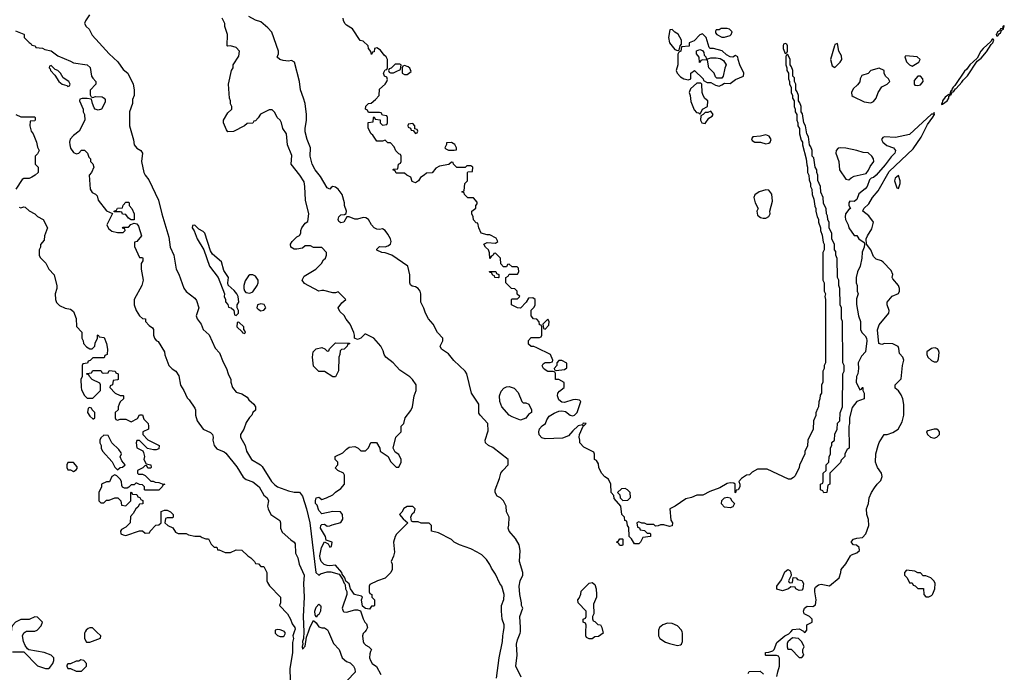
# Model space of a CAD drawing. Header units: inches. Extents: x 2789275 to 2951659, y 860290 to 1033804.
# Tile 252 of 256: x 2893381 to 2900518, y 959705 to 964439. Entities that reach past the tile are written whole.
import ezdxf

# ---------------------------------------------------------------- set-up
doc = ezdxf.new("R2010")
doc.units = ezdxf.units.IN
doc.header["$MEASUREMENT"] = 0
for name, color, linetype in [('C8995', 7, 'Continuous'), ('C8996', 7, 'Continuous'), ('C9906', 7, 'Continuous')]:
    doc.layers.add(name, color=color, linetype=linetype)

msp = doc.modelspace()

# ---------------------------------------------------------------- linework, layer by layer
at = {"layer": 'C8995', "color": 2}
for points, elevation in [([(2893330, 959854), (2893410, 959854), (2893510, 959752), (2893567.3, 959732.7), (2893590, 959732), (2893600.4, 959739.6), (2893622, 959770), (2893628.7, 959790), (2893628.7, 959810), (2893608, 959830), (2893558, 959850), (2893448, 959868), (2893436.4, 959876.4), (2893420.4, 959900.4), (2893408.9, 959928.9), (2893402, 959970), (2893410, 959992), (2893422.6, 960000)], 2), ([(2893856.7, 960000), (2893851.3, 959990), (2893851.6, 959951.6), (2893864.7, 959924.7), (2893890, 959924.7), (2893967.3, 959952.7), (2893968, 959970), (2893937.4, 960000)], 2), ([(2895233, 960000), (2895232, 959990), (2895250, 959972), (2895270, 959964.7), (2895290, 959964.7), (2895298, 959970), (2895308, 959990), (2895300.7, 960000)], 2), ([(2895371.7, 960000), (2895362, 959970), (2895364.7, 959950), (2895358, 959922), (2895358, 959850), (2895338.8, 959730), (2895340.5, 959650)], 2), ([(2895441, 960000), (2895441.1, 959998.9), (2895438, 959950), (2895432, 959930), (2895434, 959906), (2895430, 959906), (2895428.4, 959890), (2895430, 959874), (2895450, 959894), (2895460.2, 959959.8), (2895473.9, 960000)], 6), ([(2895618.3, 960000), (2895654.8, 959914.8), (2895696, 959870), (2895718, 959810), (2895750, 959784.7), (2895775.3, 959775.3), (2895801, 959750), (2895810.8, 959730), (2895813.2, 959706.8), (2895754.4, 959645.6)], 6), ([(2895882.8, 960000), (2895870, 959986), (2895866, 959970), (2895871, 959930), (2895876, 959916), (2895890, 959902), (2895912, 959890), (2895931.3, 959870), (2895922.8, 959857.2), (2895919.8, 959840.2), (2895917.3, 959810), (2895922.8, 959790), (2895936, 959770), (2895967.1, 959747.1), (2895998, 959690)], 10), ([(2896836.5, 959663.5), (2896856, 959810), (2896880.9, 959930), (2896882.7, 959970), (2896887.9, 960000)], 10), ([(2897016, 959670), (2896978, 959750), (2896986.6, 959830), (2896982.7, 959910), (2896990, 959942), (2897009.4, 959990), (2897010.1, 960000)], 6), ([(2897608.5, 960000), (2897611, 959990), (2897575.3, 959964.7), (2897550, 959962), (2897530, 959948), (2897510, 959948), (2897490, 959958), (2897484, 959970), (2897485.3, 960000)], 2), ([(2898011, 960000), (2898011.1, 959971.1), (2898022, 959950), (2898063, 959923), (2898090, 959913.4), (2898150, 959900.5), (2898170, 959904), (2898179, 959910), (2898186, 959930), (2898186, 959990), (2898182.7, 960000)], 6), ([(2898870, 959674), (2898875.3, 959710), (2898888.7, 959750), (2898888, 959808), (2898882, 959822), (2898867.3, 959827.3), (2898790, 959828), (2898786, 959830), (2898788, 959850), (2898810, 959851.3), (2898839, 959861), (2898849, 959871), (2898870, 959922), (2898926, 959970), (2898955.3, 959984.7), (2898970, 960000)], 2), ([(2899066, 960000), (2899070, 959994), (2899076, 960000)], 2), ([(2898662, 959698), (2898668.4, 959711.6), (2898747.3, 959712.7), (2898772.7, 959692.7)], 2)]:
    msp.add_lwpolyline(points, dxfattribs=dict(at, elevation=elevation))
at = {"layer": 'C8995', "color": 2, "elevation": 2}
for points in [[(2898983.6, 959956.4), (2898950, 959926), (2898944.7, 959915.3), (2898944.7, 959890), (2898950, 959874), (2898972.7, 959872.7), (2899030, 959814), (2899050, 959814), (2899066, 959830), (2899058, 959850), (2899058, 959870), (2899068, 959890), (2899050, 959926), (2899026, 959950)], [(2893824.7, 959795.3), (2893810, 959786), (2893790, 959786), (2893750, 959766), (2893730, 959766), (2893723.6, 959756.4), (2893722, 959750), (2893730, 959734), (2893750, 959734), (2893790, 959714), (2893830, 959714), (2893866, 959750), (2893866, 959770), (2893846, 959790)]]:
    msp.add_lwpolyline(points, close=True, dxfattribs=at)
at = {"layer": 'C8996', "color": 2}
for points, elevation in [([(2893886.4, 964473.6), (2893858, 964430), (2893851.3, 964410), (2893862, 964390), (2893884.7, 964370), (2893907.5, 964327.5), (2893956, 964270), (2894030, 964191), (2894093.2, 964133.2), (2894130, 964078), (2894164.7, 964050), (2894204.7, 963970), (2894211.3, 963930), (2894211.3, 963890), (2894199.6, 963860.4), (2894198, 963830), (2894176, 963770), (2894176, 963670), (2894206.8, 963566.8), (2894210.8, 963530), (2894230, 963506), (2894258, 963490), (2894270.5, 963470.5), (2894262.8, 963410), (2894281, 963330), (2894291, 963310), (2894317.1, 963277.1), (2894386.8, 963130), (2894410.8, 963030), (2894461.4, 962861.4), (2894470.8, 962790), (2894498.8, 962730), (2894514.8, 962630), (2894533.7, 962593.7), (2894570.7, 962490.7), (2894586.8, 962466.8), (2894650, 962418), (2894661.4, 962401.4), (2894680.7, 962350), (2894661, 962290), (2894666.8, 962270), (2894696, 962230), (2894710, 962192), (2894753.7, 962153.7), (2894796.9, 962056.9), (2894830, 962022), (2894855.3, 961955.3), (2894881, 961910), (2894891.3, 961870), (2894911, 961830), (2894911, 961810), (2894924.7, 961770), (2894950, 961738), (2894990, 961724.7), (2895030, 961702), (2895042.8, 961682.8), (2895078, 961650), (2895091, 961630), (2895090, 961606), (2895071.1, 961588.9), (2895064.7, 961570), (2895047.5, 961552.5), (2895023.8, 961516.2), (2895006.8, 961470), (2894981, 961430), (2894981, 961410), (2895016, 961350), (2895026, 961310), (2895061, 961250), (2895126, 961210), (2895137.5, 961197.5), (2895206, 961090), (2895230, 961065.5), (2895250, 961050.6), (2895330, 961021), (2895370, 961011.3), (2895410, 961011.3), (2895430, 960982), (2895460.3, 960890), (2895483.1, 960790), (2895528.3, 960428.3), (2895550, 960411), (2895561.2, 960418.8), (2895610, 960434.8), (2895635.3, 960435.3), (2895696.9, 960416.9), (2895722, 960382), (2895730, 960354), (2895734, 960354), (2895739.6, 960339.6), (2895742, 960310), (2895752, 960292), (2895752, 960270), (2895718, 960170), (2895724.7, 960150), (2895730, 960144.7), (2895750, 960141), (2895810, 960158), (2895830, 960158), (2895851.6, 960151.6), (2895870, 960094), (2895882, 960070), (2895896, 960056), (2895902, 960030), (2895892, 960010), (2895882.8, 960000)], 10), ([(2896887.9, 960000), (2896893.2, 960030), (2896893.2, 960050), (2896879, 960090), (2896873.2, 960150), (2896874, 960190), (2896890, 960234), (2896892.7, 960270), (2896876, 960330), (2896861.2, 960350), (2896830, 960418), (2896800.9, 960460.9), (2896790, 960488), (2896764.7, 960524.7), (2896730, 960558), (2896698, 960578), (2896650, 960602), (2896569.3, 960629.3), (2896529.1, 960649.1), (2896510, 960668), (2896416.4, 960716.4), (2896366, 960730), (2896366, 960770), (2896350, 960786), (2896290, 960786), (2896270, 960798), (2896230, 960798), (2896222, 960802), (2896215.3, 960830), (2896226, 960854), (2896242, 960870), (2896248, 960890), (2896230, 960908), (2896210, 960908.7), (2896190, 960908), (2896165.4, 960894.6), (2896150, 960866), (2896134, 960850), (2896159.6, 960819.6), (2896194, 960790), (2896111.6, 960708.4), (2896102, 960690), (2896091.3, 960650), (2896096.9, 960576.9), (2896091.1, 960548.9), (2896074, 960510), (2896082, 960490), (2896082, 960450), (2896072, 960430), (2896030, 960388.7), (2895974, 960370), (2895918, 960342), (2895914, 960330), (2895914, 960290), (2895918, 960278), (2895934, 960270), (2895934, 960250), (2895954, 960230), (2895954, 960190), (2895950, 960186), (2895930, 960186), (2895916.9, 960163.1), (2895888.4, 960168.4), (2895864.7, 960184.7), (2895858, 960230), (2895866, 960250), (2895858, 960258), (2895808.7, 960270), (2895778, 960310), (2895770, 960346), (2895746, 960366), (2895738, 960390), (2895718, 960418), (2895715.3, 960430), (2895670, 960482), (2895630, 960477.2), (2895610, 960479.3), (2895587.7, 960487.7), (2895566, 960510), (2895558.4, 960530), (2895557.6, 960550), (2895569.7, 960610.3), (2895590, 960651.3), (2895618, 960638), (2895630, 960614), (2895642, 960618), (2895646, 960650), (2895603.1, 960663.1), (2895597.2, 960690), (2895562, 960750), (2895564.5, 960770), (2895570, 960777.3), (2895590, 960778.8), (2895610, 960766), (2895630, 960766.8), (2895645.1, 960774.9), (2895709, 960791), (2895723.1, 960816.9), (2895722, 960850), (2895706, 960870), (2895650, 960872.7), (2895570, 960856), (2895550, 960879), (2895536.6, 960916.6), (2895525.6, 960930), (2895524.5, 960950), (2895530, 960970.8), (2895550, 960976), (2895570, 960958), (2895606, 960970), (2895650, 960992), (2895670, 961012), (2895710, 961038), (2895735.3, 961070), (2895736.4, 961136.4), (2895728.7, 961148.7), (2895686, 961170), (2895668, 961188), (2895686, 961210), (2895686, 961230), (2895668, 961250), (2895668, 961270), (2895723.1, 961296.9), (2895750, 961324.7), (2895770, 961338), (2895810, 961342), (2895834, 961330), (2895852.7, 961312.7), (2895887.3, 961312.7), (2895910, 961334), (2895927.3, 961372.7), (2895967.3, 961372.7), (2895992, 961330), (2895994, 961310), (2896051.3, 961271.3), (2896070, 961234), (2896110, 961194), (2896130, 961194), (2896146, 961230), (2896146, 961250), (2896130, 961286), (2896103.1, 961303.1), (2896088, 961330), (2896108, 961410), (2896146, 961450), (2896146, 961490), (2896166, 961510), (2896175.3, 961550), (2896215.5, 961604.5), (2896229.3, 961630.7), (2896241.2, 961710), (2896254, 961750), (2896255.3, 961790), (2896229.3, 961829.3), (2896210, 961848.7), (2896136.5, 961896.5), (2896089.1, 961949.1), (2896035.3, 961990), (2896022, 962010), (2896016.4, 962036.4), (2895998, 962070), (2895948, 962130), (2895890, 962158), (2895882, 962158), (2895854, 962130), (2895830, 962118), (2895808, 962128), (2895808, 962150), (2895802, 962170), (2895775.3, 962230), (2895746.3, 962266.3), (2895733.2, 962293.2), (2895701.2, 962321.2), (2895688.4, 962348.4), (2895715.3, 962384.7), (2895746, 962410), (2895690, 962466), (2895670, 962458), (2895650, 962458), (2895585.4, 962474.6), (2895570, 962475.3), (2895548.9, 962468.9), (2895444.7, 962524.7), (2895428.4, 962548.4), (2895442, 962578), (2895528, 962630), (2895568, 962670), (2895582, 962698), (2895598, 962710), (2895606, 962730), (2895606, 962750), (2895570, 962786), (2895510, 962786), (2895490, 962798), (2895450, 962798), (2895430, 962782), (2895390, 962774), (2895370, 962775.3), (2895346, 962790), (2895344, 962810), (2895355.3, 962830), (2895390, 962864.7), (2895410, 962874), (2895418, 962890), (2895418, 962910), (2895426, 962930), (2895450, 962962), (2895470, 962974), (2895477.2, 963030), (2895453.2, 963130), (2895449, 963230), (2895442, 963262), (2895411.9, 963311.9), (2895349.2, 963390), (2895354.5, 963454.5), (2895321.2, 963530), (2895314, 963610), (2895288, 963650), (2895278, 963690), (2895268, 963710), (2895248, 963730), (2895230, 963766), (2895210, 963786), (2895190, 963786), (2895125.4, 963754.6), (2895110, 963726), (2895090, 963706), (2895078, 963702), (2895071.6, 963688.4), (2895030, 963686), (2895011.6, 963668.4), (2894930, 963628), (2894890, 963626), (2894880.4, 963640.4), (2894858, 963690), (2894858, 963710), (2894890, 963762), (2894918, 963790), (2894918, 963810), (2894908.9, 963828.9), (2894908.7, 963850), (2894902, 963870), (2894894, 963970), (2894915.3, 964070), (2894928, 964090), (2894928, 964110), (2894970, 964174), (2894975.3, 964210), (2894950, 964238), (2894910, 964248), (2894890, 964246), (2894886, 964250), (2894888, 964330), (2894868.9, 964388.9), (2894868.7, 964410), (2894848.7, 964450)], 10), ([(2897010.1, 960000), (2897012.3, 960030), (2897007, 960110), (2897028.7, 960170), (2897018, 960190), (2897019, 960210), (2897006, 960270), (2897001.2, 960330), (2897009.2, 960370), (2897028.7, 960410), (2897029, 960430), (2897004, 960510), (2897009, 960590), (2897001.2, 960630), (2896976, 960676), (2896930, 960728), (2896922, 960750), (2896927.3, 960772.7), (2896928, 960830), (2896908.7, 960870), (2896908, 960910), (2896888.4, 960948.4), (2896866, 960970), (2896843.1, 960983.1), (2896828, 961010), (2896828, 961030), (2896859, 961110), (2896868.7, 961150), (2896882, 961170), (2896922, 961210), (2896922, 961250), (2896810, 961335.3), (2896778, 961350), (2896758, 961370), (2896755.3, 961390), (2896776.4, 961456.4), (2896775.3, 961510), (2896718, 961570), (2896710, 961586), (2896708, 961650), (2896655.3, 961730), (2896622, 961870), (2896609, 961890), (2896526.8, 961966.8), (2896490, 962015.3), (2896438, 962050), (2896428.7, 962070), (2896448, 962110), (2896448, 962130), (2896409.1, 962169.1), (2896379, 962230), (2896344, 962270), (2896322, 962310), (2896310, 962346), (2896288, 962390), (2896289, 962450), (2896284, 962470), (2896270, 962488.7), (2896250, 962502), (2896225.2, 962505.2), (2896214.6, 962514.6), (2896208.7, 962530), (2896208.4, 962588.4), (2896195.3, 962650), (2896078, 962730), (2896030, 962748.7), (2896006, 962750), (2895970, 962766), (2895970, 962774), (2895990, 962794), (2896030, 962792), (2896050, 962798), (2896068.9, 962811.1), (2896072.7, 962830), (2896069, 962850), (2896050, 962884), (2896030, 962909), (2896010, 962922), (2895990, 962917.2), (2895970, 962919.3), (2895950, 962929.4), (2895931.6, 962950), (2895910, 962989), (2895890, 963000.9), (2895870, 963003.7), (2895830, 962992.3), (2895810, 962992.3), (2895770, 963009.2), (2895751.1, 963008.9), (2895730, 962969.6), (2895710, 962965.1), (2895695.5, 962975.5), (2895689.5, 962990), (2895694, 963010), (2895710, 963022.8), (2895735.3, 963024.7), (2895748, 963032), (2895748.7, 963050), (2895735.3, 963090), (2895735.3, 963110), (2895719, 963170), (2895690, 963208.7), (2895670, 963224), (2895650, 963228.7), (2895638, 963222), (2895630, 963208.7), (2895610, 963218), (2895560.7, 963300.7), (2895522, 963350), (2895500.7, 963390), (2895486.6, 963450), (2895489.5, 963510), (2895464.5, 963570), (2895450, 963626), (2895449.6, 963650.4), (2895459.3, 963710), (2895459.3, 963750), (2895449.2, 963830), (2895439.3, 963870), (2895416, 963930), (2895409.4, 963989.4), (2895374, 964130), (2895350, 964142), (2895330, 964138), (2895290, 964142), (2895266, 964150), (2895248, 964168), (2895258, 964190), (2895258, 964210), (2895208.9, 964348.9), (2895180.2, 964380.2), (2895130, 964422), (2895090, 964434), (2895041.2, 964461.2)], 6), ([(2900000, 963754.5), (2899990, 963754.5), (2899830, 963605.1), (2899730, 963585.2), (2899650, 963589.3), (2899636.8, 963583.2), (2899627.7, 963570), (2899637.3, 963550), (2899667.2, 963527.2), (2899714, 963510), (2899730.2, 963490.2), (2899724.2, 963470), (2899697.1, 963442.9), (2899654.7, 963385.3), (2899590, 963311.6), (2899570, 963293.6), (2899551.8, 963288.2), (2899541.7, 963278.3), (2899523.1, 963230), (2899510, 963211.6), (2899463.2, 963176.8), (2899450, 963134), (2899430, 963121.2), (2899398, 963122), (2899392, 963110), (2899392, 963090), (2899402, 963070), (2899390, 963062), (2899366.8, 963030), (2899364, 963010), (2899367.3, 962990), (2899386.8, 962950), (2899391, 962930), (2899430, 962874), (2899450, 962874), (2899464.7, 962850), (2899502, 962822), (2899504.7, 962810), (2899502.8, 962790), (2899488.2, 962751.8), (2899485.5, 962710), (2899473.4, 962650), (2899454.8, 962610), (2899444.7, 962570), (2899444.7, 962530), (2899451.3, 962510), (2899451.3, 962470), (2899458, 962450), (2899446.4, 962413.6), (2899446.4, 962373.6), (2899461, 962290), (2899476, 962250), (2899474.8, 962190), (2899487.5, 962167.5), (2899510, 962146), (2899519.1, 962130), (2899522, 962110), (2899510.7, 962030), (2899482, 961998), (2899458, 961950), (2899462, 961910), (2899456, 961870), (2899446, 961850), (2899444.7, 961810), (2899470, 961754), (2899482, 961758), (2899488.4, 961771.6), (2899492, 961770), (2899492, 961750), (2899502, 961730), (2899502, 961690), (2899450, 961668.7), (2899414.8, 961625.2), (2899396, 961550), (2899396, 961510), (2899391.3, 961490), (2899394, 961330), (2899378, 961322), (2899362, 961290), (2899362, 961270), (2899336, 961244), (2899330, 961228), (2899254, 961150), (2899254, 961070), (2899238, 961062), (2899232, 961010), (2899210, 961006), (2899202, 961022), (2899186, 961030), (2899186, 961070), (2899202, 961078), (2899206, 961090), (2899206, 961150), (2899226, 961170), (2899226, 961210), (2899246, 961230), (2899247.3, 961267.3), (2899258, 961290), (2899258, 961330), (2899267.3, 961352.7), (2899268.4, 961371.6), (2899286, 961390), (2899288.4, 961431.6), (2899306, 961470), (2899308.4, 961511.6), (2899326, 961530), (2899327.3, 961587.3), (2899346, 961630), (2899348, 961870), (2899358, 961890), (2899358, 961930), (2899348, 961950), (2899346, 962250), (2899338, 962270), (2899338, 962350), (2899328, 962370), (2899326, 962490), (2899318, 962510), (2899318, 962550), (2899308, 962570), (2899307.3, 962707.3), (2899298, 962730), (2899296.4, 962756.4), (2899288, 962770), (2899287.3, 962807.3), (2899268.4, 962848.4), (2899267.3, 962887.3), (2899248, 962930), (2899247.3, 962967.3), (2899238, 962990), (2899236.4, 963016.4), (2899228, 963030), (2899227.3, 963067.3), (2899208.4, 963108.4), (2899206, 963150), (2899188.4, 963188.4), (2899186, 963230), (2899167.3, 963272.7), (2899166, 963310), (2899158, 963330), (2899158, 963350), (2899146, 963370), (2899136.4, 963436.4), (2899126, 963450), (2899126, 963490), (2899116.4, 963516.4), (2899106, 963530), (2899098, 963590), (2899086, 963610), (2899078, 963670), (2899066, 963690), (2899056.4, 963756.4), (2899046, 963770), (2899046, 963810), (2899036.4, 963836.4), (2899026, 963850), (2899026, 963890), (2899016.4, 963916.4), (2899006, 963930), (2899006, 963970), (2898998, 963990), (2898996.4, 964016.4), (2898986, 964030), (2898986, 964070), (2898976.4, 964096.4), (2898966, 964110), (2898966, 964150), (2898950, 964186), (2898938, 964182), (2898934, 964170), (2898934, 964110), (2898942, 964090), (2898942, 964070), (2898954, 964050), (2898954, 964010), (2898962, 963990), (2898962, 963970), (2898974, 963950), (2898974, 963910), (2898982, 963890), (2898982, 963870), (2898994, 963850), (2898994, 963810), (2899002, 963790), (2899002, 963770), (2899014, 963750), (2899014, 963710), (2899022, 963690), (2899022, 963670), (2899034, 963650), (2899034, 963610), (2899045.4, 963565.4), (2899054, 963550), (2899054, 963530), (2899082, 963430), (2899085.4, 963385.4), (2899092, 963370), (2899092, 963330), (2899102, 963310), (2899103.6, 963276.4), (2899112, 963250), (2899112, 963230), (2899122, 963210), (2899124.7, 963170), (2899136.9, 963136.9), (2899145.4, 963085.4), (2899152, 963070), (2899152, 963050), (2899162, 963010), (2899171.6, 962991.6), (2899172, 962970), (2899184.7, 962930), (2899184.7, 962910), (2899196.9, 962876.9), (2899205.4, 962825.4), (2899212, 962810), (2899212, 962770), (2899202, 962750), (2899202, 962550), (2899212, 962530), (2899212, 962470), (2899222, 962450), (2899218, 962430), (2899222, 962410), (2899222, 961950), (2899212, 961930), (2899211.6, 961908.4), (2899202, 961890), (2899202, 961810), (2899192.7, 961787.3), (2899192, 961730), (2899183.6, 961716.4), (2899182, 961690), (2899172.7, 961667.3), (2899172, 961630), (2899163.6, 961616.4), (2899152.7, 961587.3), (2899151.6, 961568.4), (2899134, 961530), (2899132, 961470), (2899094, 961390), (2899091.6, 961348.4), (2899072.7, 961307.3), (2899072, 961290), (2899032.7, 961207.3), (2899032, 961190), (2899002, 961130), (2898990, 961118), (2898970, 961106), (2898952.7, 961107.3), (2898798.6, 961178.6), (2898730, 961179), (2898690, 961158), (2898670, 961138), (2898650, 961135.3), (2898612, 961110), (2898594, 961090), (2898602, 961070), (2898602, 961050), (2898590, 961028), (2898574, 961026), (2898570, 961008), (2898566, 961010), (2898566, 961070), (2898556.4, 961076.4), (2898530, 961079), (2898510, 961075.3), (2898456.3, 961043.7), (2898383, 961017), (2898332, 960990), (2898290, 960989.2), (2898250, 960972.7), (2898210, 960964), (2898132, 960910), (2898094, 960890), (2898102, 960810), (2898112, 960790), (2898110, 960768.7), (2898090, 960762), (2898050, 960775.3), (2898024.7, 960775.3), (2898010, 960768), (2897990, 960766), (2897976.4, 960776.4), (2897930, 960778), (2897910, 960786), (2897890, 960786), (2897870, 960798), (2897854, 960790), (2897858, 960758), (2897872.7, 960752.7), (2897878, 960738), (2897910, 960734), (2897930, 960714), (2897950, 960714), (2897954, 960710), (2897954, 960690), (2897898, 960682), (2897882, 960650), (2897870, 960638), (2897838, 960638), (2897814.6, 960674.6), (2897798, 960690), (2897796.4, 960756.4), (2897786, 960770), (2897782, 960802), (2897767.3, 960807.3), (2897766, 960830), (2897746, 960850), (2897738, 960910), (2897690, 960966), (2897687.3, 960987.3), (2897668, 961010), (2897666, 961070), (2897650, 961106), (2897623.1, 961123.1), (2897598, 961150), (2897578, 961190), (2897576.4, 961216.4), (2897562, 961242), (2897548.4, 961248.4), (2897547.3, 961287.3), (2897542, 961302), (2897470, 961338), (2897442, 961370), (2897442, 961390), (2897435.3, 961410), (2897438, 961430), (2897466, 961490), (2897462, 961498), (2897470, 961494), (2897486, 961510), (2897470, 961513.2), (2897462, 961510), (2897459.6, 961500.4), (2897430, 961493.2), (2897390, 961457.2), (2897359.8, 961420.2), (2897315.3, 961404.7), (2897190, 961398.7), (2897165.6, 961405.6), (2897147.2, 961427.2), (2897145.1, 961450), (2897149.5, 961470.5), (2897167.5, 961492.5), (2897192.3, 961510), (2897202.5, 961537.5), (2897218, 961562), (2897254.5, 961585.5), (2897290, 961598.8), (2897310, 961601), (2897337.3, 961597.3), (2897372, 961570), (2897390, 961565.5), (2897402, 961570), (2897422.7, 961590), (2897448, 961670), (2897439, 961679), (2897410, 961685.2), (2897390, 961682.7), (2897330, 961661.2), (2897310, 961664), (2897290, 961681.2), (2897279.5, 961710), (2897282.7, 961730), (2897294.5, 961745.5), (2897328, 961770), (2897327.3, 961807.3), (2897290, 961828), (2897266, 961830), (2897266, 961870), (2897262, 961882), (2897247.3, 961887.3), (2897210, 961888), (2897190, 961898), (2897178, 961910), (2897168.9, 961928.9), (2897176.4, 961943.6), (2897190, 961952), (2897227.3, 961952.7), (2897242, 961958), (2897246, 961970), (2897228, 962010), (2897130, 962058), (2897107.3, 962067.3), (2897088.4, 962068.4), (2897070, 962086), (2897068.9, 962111.1), (2897087.3, 962132.7), (2897150, 962134), (2897162, 962138), (2897166, 962150), (2897166, 962210), (2897162, 962222), (2897150, 962226), (2897147.3, 962247.3), (2897130, 962266), (2897106, 962270), (2897088, 962290), (2897088.7, 962331.3), (2897110, 962354), (2897118, 962370), (2897118, 962410), (2897100.4, 962420.4), (2897070, 962418), (2897051.1, 962388.9), (2897010, 962346), (2896988.4, 962348.4), (2896946, 962370), (2896946, 962410), (2896950, 962414), (2896990, 962414), (2897006, 962430), (2896987.3, 962447.3), (2896986, 962470), (2896970, 962486), (2896946, 962490), (2896906, 962530), (2896906, 962570), (2896922, 962578), (2896930, 962594), (2896990, 962594), (2896998, 962610), (2896996.4, 962636.4), (2896987.3, 962647.3), (2896950, 962646), (2896930, 962666), (2896918, 962662), (2896910, 962646), (2896887.3, 962647.3), (2896868.4, 962668.4), (2896866, 962710), (2896830, 962746), (2896818, 962742), (2896814, 962730), (2896798, 962722), (2896790, 962706), (2896787.3, 962747.3), (2896778, 962770), (2896758, 962790), (2896746, 962810), (2896770, 962822), (2896830, 962818), (2896848, 962830), (2896834.6, 962854.6), (2896790, 962878), (2896770, 962878), (2896726, 962890), (2896708, 962930), (2896702, 962962), (2896690, 962966), (2896670, 962986), (2896668, 963010), (2896658, 963030), (2896658, 963050), (2896687.3, 963072.7), (2896688, 963092), (2896698, 963102), (2896696.4, 963116.4), (2896670, 963146), (2896630, 963146), (2896606, 963170), (2896602, 963182), (2896586, 963190), (2896602, 963198), (2896608.4, 963251.6), (2896626, 963270), (2896626, 963330), (2896630, 963334), (2896662, 963338), (2896666, 963370), (2896650, 963378), (2896622, 963378), (2896610, 963366), (2896550, 963366), (2896526, 963390), (2896522, 963402), (2896510, 963406), (2896491.1, 963388.9), (2896423.5, 963376.5), (2896398, 963362), (2896370, 963328.7), (2896330, 963326), (2896314, 963310), (2896285.4, 963294.6), (2896271, 963270), (2896250, 963255.3), (2896225.6, 963265.6), (2896215.3, 963295.3), (2896186, 963310), (2896170, 963326), (2896110, 963326), (2896102, 963342), (2896086, 963350), (2896090, 963354), (2896122, 963358), (2896126, 963390), (2896142, 963398), (2896146, 963410), (2896146, 963450), (2896142, 963462), (2896130, 963466), (2896107.3, 963487.3), (2896096.4, 963516.4), (2896070, 963546), (2896050, 963546), (2896030, 963566), (2896010, 963558), (2895970, 963558), (2895940.4, 963600.4), (2895928, 963610), (2895907.3, 963652.7), (2895907.3, 963692.7), (2895942, 963698), (2895946, 963730), (2895950, 963734), (2895958, 963718), (2895992.7, 963712.7), (2895994, 963690), (2896010, 963674), (2896042, 963678), (2896046, 963690), (2896046, 963730), (2896042, 963742), (2896010, 963746), (2896002, 963762), (2895990, 963766), (2895910, 963766), (2895902, 963782), (2895888, 963790), (2895890, 963812), (2895910, 963831.3), (2895928, 963832), (2895960.4, 963859.6), (2895986, 963890), (2895990, 963934), (2896030, 963972), (2896042, 963990), (2896046, 964006), (2896042, 964022), (2896026, 964030), (2896018, 964050), (2896030, 964074), (2896042, 964078), (2896046, 964090), (2896048, 964150), (2896038, 964170), (2896022, 964182), (2895996.5, 964216.5), (2895970, 964234), (2895954, 964230), (2895950, 964206), (2895938, 964202), (2895930, 964186), (2895927.3, 964207.3), (2895908.9, 964228.9), (2895908, 964250), (2895870, 964282), (2895848.7, 964288.7), (2895792.9, 964372.9), (2895750, 964398), (2895738, 964410), (2895728, 964432), (2895726, 964450)], 2), ([(2893350, 964358), (2893410, 964334), (2893414, 964330), (2893414, 964310), (2893432, 964290), (2893450, 964272), (2893464.7, 964264.7), (2893470, 964254), (2893494, 964250), (2893498, 964238), (2893547.3, 964232.7), (2893563.6, 964223.6), (2893608.4, 964211.6), (2893656.8, 964176.8), (2893750, 964138), (2893770, 964124.7), (2893870, 964111), (2893890.9, 964090.9), (2893902, 964030), (2893910, 964014), (2893934, 963990), (2893934, 963970), (2893892.7, 963927.3), (2893892.7, 963892.7), (2893898, 963878), (2893910, 963874), (2893930, 963882), (2893979.6, 963879.6), (2893994, 963870), (2893999.6, 963859.6), (2893999.6, 963840.4), (2893974, 963790), (2893950, 963782), (2893928, 963790), (2893920.2, 963800.2), (2893908, 963830), (2893902, 963862), (2893870, 963868), (2893832.7, 963867.3), (2893818, 963862), (2893814, 963850), (2893842, 963790), (2893842, 963770), (2893851, 963751), (2893852, 963710), (2893812, 963630), (2893770, 963599.3), (2893747.2, 963572.8), (2893741.6, 963550), (2893743.8, 963530), (2893750, 963506), (2893770, 963474.8), (2893793.6, 963466.4), (2893810, 963471.3), (2893830, 963491.3), (2893850, 963491.3), (2893872, 963470), (2893882, 963442), (2893894, 963430), (2893894, 963410), (2893910, 963394), (2893918, 963370), (2893902, 963330), (2893884.7, 963310), (2893892, 963210), (2893905.4, 963185.4), (2893930, 963174), (2893942, 963162), (2893951, 963130), (2894010, 963052), (2894054, 963034), (2894012, 962950), (2894025.4, 962925.4), (2894050, 962904.7), (2894090, 962894), (2894130, 962894), (2894146, 962910), (2894142, 962922), (2894127.3, 962927.3), (2894130, 962934), (2894170, 962934), (2894187.3, 962952.7), (2894210, 962962), (2894230, 962958), (2894242, 962942), (2894264.7, 962870), (2894231.1, 962828.9), (2894214, 962826), (2894212.7, 962792.7), (2894250, 962714), (2894270, 962714), (2894274, 962710), (2894274, 962690), (2894262, 962670), (2894262, 962630), (2894276, 962550), (2894266, 962510), (2894211.3, 962410), (2894211, 962370), (2894226, 962330), (2894250, 962292), (2894270, 962272), (2894294, 962270), (2894294, 962250), (2894319.6, 962219.6), (2894343.6, 962203.6), (2894351.6, 962191.6), (2894351.3, 962150), (2894358, 962130), (2894370, 962112), (2894383.6, 962103.6), (2894431.3, 962030), (2894432.7, 962007.3), (2894462, 961930), (2894485.4, 961905.4), (2894512, 961890), (2894535.3, 961855.3), (2894546.8, 961786.8), (2894571, 961750), (2894596, 961696), (2894610, 961682), (2894650, 961622), (2894654.8, 961610), (2894654.8, 961570), (2894666.8, 961530), (2894711.3, 961470), (2894763.5, 961443.5), (2894778, 961430), (2894782.8, 961410), (2894780.7, 961390), (2894790.7, 961350), (2894810, 961327.3), (2894863.8, 961303.8), (2894874.6, 961294.6), (2894955.6, 961195.6), (2894999.9, 961119.9), (2895023.1, 961103.1), (2895070, 961087.7), (2895116, 961050), (2895150.7, 960990.7), (2895176, 960970), (2895184.7, 960950), (2895178, 960910), (2895181, 960890), (2895201, 960850), (2895266, 960806), (2895271.3, 960790), (2895270.8, 960750), (2895283, 960723), (2895345.8, 960665.8), (2895371.3, 960650), (2895378, 960638), (2895381, 960570), (2895396.9, 960536.9), (2895406, 960490), (2895443, 960410), (2895438.4, 960350), (2895442, 960250), (2895436.4, 960110), (2895441, 960000)], 6), ([(2893354, 963750), (2893390, 963734), (2893490, 963734), (2893494, 963730), (2893494, 963710), (2893490, 963706), (2893458, 963702), (2893454, 963670), (2893464.7, 963630), (2893478, 963610), (2893502, 963550), (2893510, 963514), (2893522, 963490), (2893510, 963466), (2893494, 963450), (2893494, 963390), (2893514, 963370), (2893514, 963330), (2893494, 963310), (2893470, 963295.3), (2893450, 963288), (2893410, 963288), (2893399.6, 963280.4), (2893352, 963210)], 2), ([(2899076, 960000), (2899086, 960010), (2899086, 960050), (2899126, 960070), (2899126, 960090), (2899106, 960110), (2899068, 960130), (2899062, 960150), (2899069.4, 960170.6), (2899090, 960186), (2899130, 960182), (2899150, 960194), (2899155.3, 960230), (2899144, 960290), (2899144, 960310), (2899150, 960322), (2899170, 960341), (2899190, 960344.7), (2899250, 960332), (2899322, 960390), (2899334, 960430), (2899335.3, 960450), (2899368.9, 960491.1), (2899402, 960550), (2899410, 960558), (2899450, 960572), (2899468, 960590), (2899466, 960610), (2899447.3, 960627.3), (2899426, 960630), (2899410, 960646), (2899410, 960654), (2899426, 960670), (2899450, 960678), (2899490, 960682), (2899515.3, 960710), (2899535.3, 960770), (2899533.6, 960813.6), (2899522, 960850), (2899519, 960890), (2899534, 960930), (2899538, 960970), (2899555.3, 961010), (2899576.5, 961043.5), (2899595.3, 961070), (2899623.1, 961096.9), (2899633.6, 961126.4), (2899628.7, 961150), (2899599, 961190), (2899584, 961230), (2899586, 961290), (2899602.9, 961350), (2899610, 961371), (2899648, 961430), (2899670, 961431.3), (2899710, 961444.7), (2899748, 961470), (2899777.2, 961522.8), (2899785.2, 961550), (2899789.2, 961570), (2899788.9, 961648.9), (2899782, 961690), (2899770, 961718), (2899750, 961748), (2899727.3, 961767.3), (2899726, 961790), (2899770, 961834), (2899779.3, 961930), (2899789, 961970), (2899782, 961990), (2899758, 962018), (2899754.6, 962054.6), (2899748.4, 962068.4), (2899708.9, 962088.9), (2899650, 962089.2), (2899630, 962084), (2899609.4, 962090), (2899598.4, 962190), (2899610, 962224.7), (2899682, 962310), (2899684, 962330), (2899668.7, 962370), (2899668, 962390), (2899706.3, 962433.7), (2899750, 962452), (2899759, 962470), (2899757.2, 962490), (2899752, 962512), (2899710, 962558), (2899705.2, 962570), (2899709, 962590), (2899698.6, 962618.6), (2899640.4, 962680.4), (2899628.9, 962688.9), (2899590, 962702), (2899570, 962722), (2899549.5, 962769.5), (2899518, 962810), (2899517.2, 962850), (2899525.2, 962870), (2899558.4, 962921.6), (2899569.5, 962970), (2899534.9, 963014.9), (2899493.2, 963050), (2899499, 963070), (2899536.5, 963103.5), (2899561.7, 963150), (2899603, 963197), (2899682.3, 963337.7), (2899857, 963503), (2899914.2, 963585.8), (2899961, 963679), (2900000, 963732.6)], 2), ([(2893378, 963078), (2893390, 963074), (2893410, 963082), (2893419.6, 963079.6), (2893450, 963052), (2893490.9, 963030.9), (2893510, 963012), (2893552, 962990), (2893582, 962930), (2893562, 962870), (2893559.6, 962840.4), (2893532.7, 962807.3), (2893532, 962790), (2893522, 962770), (2893522, 962730), (2893530, 962714), (2893570, 962674), (2893592, 962630), (2893631.6, 962588.4), (2893651.1, 962508.9), (2893651.1, 962488.9), (2893638, 962450), (2893641, 962410), (2893647.5, 962387.5), (2893670, 962364.7), (2893710, 962346), (2893750, 962338), (2893770, 962322), (2893790.9, 962270.9), (2893792.7, 962212.7), (2893831.6, 962171.6), (2893832, 962130), (2893842, 962110), (2893844.7, 962090), (2893865.4, 962065.4), (2893890, 962052), (2893907.3, 962052.7), (2893926, 962070), (2893928.4, 962091.6), (2893946, 962130), (2893946, 962150), (2893950, 962154), (2893958, 962138), (2893992.7, 962132.7), (2894011.1, 962091.1), (2894018, 962050), (2894014, 962010), (2893998, 962002), (2893992.7, 961987.3), (2893910, 961986), (2893892.7, 961967.3), (2893878, 961962), (2893872.7, 961947.3), (2893838, 961942), (2893834, 961930), (2893834, 961850), (2893824.7, 961830), (2893825.4, 961774.6), (2893830, 961754), (2893850, 961714), (2893870, 961694), (2893910, 961694), (2893966, 961750), (2893966, 961790), (2893962, 961802), (2893906, 961830), (2893886, 961850), (2893882, 961862), (2893867.3, 961867.3), (2893867.3, 961872.7), (2893902, 961878), (2893910, 961894), (2893970, 961894), (2893978, 961878), (2893990, 961874), (2894022, 961878), (2894030, 961894), (2894074, 961890), (2894078, 961878), (2894094, 961870), (2894094, 961830), (2894090, 961826), (2894058, 961822), (2894054, 961790), (2894038, 961782), (2894034, 961770), (2894074, 961730), (2894110, 961714), (2894130, 961714), (2894134, 961710), (2894134, 961690), (2894110, 961666), (2894102, 961650), (2894094, 961630), (2894094, 961610), (2894074, 961590), (2894074, 961550), (2894078, 961538), (2894090, 961534), (2894110, 961542), (2894150, 961542), (2894190, 961522), (2894234.6, 961545.4), (2894250, 961574), (2894270, 961574), (2894282, 961542), (2894312, 961510), (2894314, 961490), (2894314, 961470), (2894274, 961450), (2894274, 961430), (2894310, 961392), (2894391.3, 961350), (2894390, 961326), (2894370, 961318), (2894350, 961318), (2894308, 961328), (2894250, 961386), (2894230, 961386), (2894224.7, 961370), (2894230, 961334), (2894272.7, 961312.7), (2894279.6, 961299.6), (2894284.7, 961270), (2894282, 961250), (2894298, 961218), (2894331.1, 961211.1), (2894334, 961190), (2894330, 961186), (2894310, 961186), (2894302, 961202), (2894290, 961206), (2894272.7, 961187.3), (2894234, 961170), (2894234, 961150), (2894242, 961142), (2894270, 961142), (2894290, 961134), (2894332.7, 961092.7), (2894347.3, 961092.7), (2894363.6, 961083.6), (2894390, 961082), (2894412.7, 961072.7), (2894434, 961070), (2894418, 961062), (2894414, 961050), (2894390, 961026), (2894290, 961026), (2894286, 961030), (2894286, 961050), (2894270, 961066), (2894248.4, 961068.4), (2894230, 961078), (2894222, 961078), (2894210, 961066), (2894190, 961066), (2894172.7, 961047.3), (2894159.6, 961040.4), (2894140.4, 961040.4), (2894127.3, 961047.3), (2894120.4, 961060.4), (2894118, 961090), (2894110, 961106), (2894086, 961130), (2894070, 961138), (2894050, 961126), (2894032.7, 961087.3), (2894010, 961086), (2893974, 961070), (2893974, 961050), (2893954, 961010), (2893954, 960950), (2893970, 960934), (2893990, 960934), (2894010, 960954), (2894030, 960954), (2894070, 960972), (2894092, 960972), (2894114, 960950), (2894118, 960918), (2894150, 960914), (2894186, 960950), (2894186, 961010), (2894190, 961014), (2894198, 960998), (2894230, 960994), (2894238, 960978), (2894252.7, 960972.7), (2894258, 960958), (2894272.7, 960952.7), (2894272.7, 960927.3), (2894250, 960926), (2894236.9, 960903.1), (2894222, 960890), (2894203.6, 960856.4), (2894183.6, 960836.4), (2894182, 960790), (2894150, 960758), (2894119.6, 960740.4), (2894112, 960730), (2894114, 960710), (2894130, 960702), (2894150, 960698), (2894250, 960732), (2894271.6, 960731.6), (2894290, 960714), (2894322, 960718), (2894326, 960730), (2894367.3, 960772.7), (2894390, 960774), (2894406, 960790), (2894407.3, 960872.7), (2894430, 960882), (2894450, 960882), (2894474, 960870), (2894494, 960850), (2894494, 960830), (2894490, 960826), (2894450, 960826), (2894438, 960822), (2894434, 960790), (2894454, 960770), (2894490, 960754), (2894510, 960722), (2894530, 960712), (2894587.3, 960712.7), (2894603.6, 960703.6), (2894650, 960692), (2894690, 960694), (2894703.6, 960683.6), (2894730, 960674), (2894750, 960674), (2894770, 960634), (2894790, 960614), (2894810, 960614), (2894814, 960594), (2894826, 960594), (2894870, 960574), (2894910, 960574), (2894950, 960594), (2894990, 960591.3), (2895034, 960550), (2895056.9, 960536.9), (2895082, 960510), (2895090, 960494), (2895111.6, 960491.6), (2895130, 960474), (2895150, 960474), (2895171.3, 960430), (2895171.3, 960370), (2895176.9, 960356.9), (2895191.6, 960331.6), (2895271.3, 960250), (2895271.3, 960210), (2895264.7, 960190), (2895322, 960130), (2895344.7, 960090), (2895356, 960056), (2895376, 960030), (2895377.3, 960017.3), (2895371.7, 960000)], 2), ([(2900000, 962056.2), (2899990, 962055.1), (2899957.3, 962030), (2899955.5, 962010), (2899963, 961990), (2899990, 961967.3), (2900000, 961962.3)], 2), ([(2900000, 961465.5), (2899963.6, 961456.4), (2899954, 961450), (2899962, 961430), (2899982, 961410), (2900000, 961406.6)], 2), ([(2900000, 960376), (2899986, 960390), (2899950, 960406), (2899930, 960406), (2899910, 960426), (2899890, 960426), (2899870, 960438), (2899810, 960446), (2899794, 960430), (2899794, 960410), (2899814, 960390), (2899830, 960354), (2899850, 960354), (2899858, 960338), (2899872.7, 960332.7), (2899890, 960314), (2899932.7, 960312.7), (2899934, 960270), (2899950, 960254), (2899970, 960254), (2899990, 960262), (2899998, 960270), (2900000, 960274.6)], 2), ([(2897485.3, 960000), (2897487.3, 960047.3), (2897482, 960062), (2897466, 960070), (2897466, 960090), (2897482, 960098), (2897486, 960110), (2897486, 960150), (2897428, 960210), (2897426, 960230), (2897436.4, 960243.6), (2897447.3, 960272.7), (2897450, 960294), (2897509, 960351), (2897530, 960358), (2897550, 960342), (2897559.1, 960310), (2897562.8, 960270), (2897561, 960250), (2897539.6, 960200.4), (2897542, 960130), (2897532, 960110), (2897532.7, 960092.7), (2897538, 960078), (2897550, 960074), (2897572, 960052), (2897590.7, 960050.7), (2897601, 960030), (2897608.5, 960000)], 2), ([(2893422.6, 960000), (2893430, 960004.7), (2893490, 960004.7), (2893508.4, 960011.6), (2893536.4, 960043.6), (2893546, 960070), (2893510, 960106), (2893490, 960108), (2893450, 960088), (2893390, 960088), (2893351.6, 960068.4), (2893331.6, 960048.4), (2893322, 960030), (2893322, 960010), (2893317.9, 960000)], 2), ([(2895473.9, 960000), (2895485.6, 960034.4), (2895510, 960082), (2895530, 960064.7), (2895550, 960034.8), (2895570, 960027.7), (2895590, 960027.3), (2895612.8, 960012.8), (2895618.3, 960000)], 6), ([(2893937.4, 960000), (2893908.4, 960028.4), (2893890, 960028.7), (2893876.9, 960023.1), (2893862, 960010), (2893856.7, 960000)], 2), ([(2895300.7, 960000), (2895300.4, 960000.4), (2895270, 960014), (2895250, 960015.3), (2895234, 960010), (2895233, 960000)], 2), ([(2898182.7, 960000), (2898179.3, 960010), (2898150, 960042.7), (2898110, 960059), (2898076.9, 960063.1), (2898042, 960050), (2898018, 960030), (2898011, 960010), (2898011, 960000)], 6), ([(2898970, 960000), (2898984.7, 960015.3), (2899030, 960021), (2899063.6, 960003.6), (2899066, 960000)], 2)]:
    msp.add_lwpolyline(points, dxfattribs=dict(at, elevation=elevation))
for points, elevation in [([(2898110, 964368), (2898094, 964366), (2898084, 964310), (2898091, 964270), (2898130, 964222), (2898150, 964214), (2898162, 964218), (2898168, 964250), (2898178, 964262), (2898178, 964290), (2898154.6, 964334.6), (2898130, 964348)], 2), ([(2898510, 964375.3), (2898465.4, 964374.6), (2898450, 964366), (2898430, 964366), (2898423.6, 964356.4), (2898423.6, 964343.6), (2898434, 964330), (2898470, 964312), (2898490, 964312), (2898530, 964324.7), (2898538, 964330), (2898546, 964350), (2898526, 964370)], 2), ([(2898330, 964335.3), (2898310, 964328), (2898270, 964286), (2898234, 964270), (2898232.7, 964247.3), (2898178, 964242), (2898174, 964210), (2898158, 964202), (2898152, 964188), (2898152, 964110), (2898138.8, 964070), (2898146, 964050), (2898170, 964024.7), (2898194, 964010), (2898230, 964002), (2898246, 964010), (2898246, 964050), (2898271.3, 964071.3), (2898334, 964010), (2898338, 963998), (2898363.6, 963983.6), (2898390, 963982), (2898423.5, 963963.5), (2898450, 963956), (2898470, 963966), (2898490, 963978), (2898530, 963974.8), (2898570, 964004), (2898628, 964030), (2898629, 964050), (2898602, 964110), (2898588, 964150), (2898586, 964170), (2898570, 964178), (2898550, 964168), (2898530, 964168.7), (2898504.7, 964184.7), (2898473.2, 964213.2), (2898411.1, 964228.9), (2898386, 964230), (2898378, 964238), (2898358, 964310)], 2), ([(2898370, 964154), (2898390, 964162), (2898430, 964162.8), (2898457.3, 964157.3), (2898482, 964142), (2898502, 964110), (2898492, 964088), (2898481, 964030), (2898470, 964015.3), (2898435.3, 964015.3), (2898424.7, 964024.7), (2898414, 964050), (2898377.2, 964090), (2898366, 964146), (2898332.7, 964147.3), (2898318, 964142), (2898314, 964130), (2898308.9, 964128.9), (2898307.3, 964167.3), (2898286, 964190), (2898287.3, 964212.7), (2898310, 964222), (2898330, 964214), (2898339.6, 964199.6), (2898342, 964182), (2898354, 964170), (2898358, 964158)], 2), ([(2898930, 964266), (2898918, 964262), (2898914, 964250), (2898914, 964230), (2898930, 964194), (2898942, 964198), (2898946, 964210), (2898946, 964250), (2898942, 964262)], 2), ([(2899310, 964266), (2899290, 964258), (2899286, 964250), (2899259.1, 964150), (2899270, 964104.7), (2899290, 964091.3), (2899329.2, 964130), (2899340.9, 964150), (2899337.2, 964177.2), (2899318, 964210)], 2), ([(2899804.5, 964175.5), (2899798, 964170), (2899810, 964132), (2899830, 964112), (2899850, 964102), (2899898, 964130), (2899908, 964150), (2899886, 964170)], 2), ([(2893610, 964106), (2893598, 964102), (2893594, 964090), (2893602, 964082), (2893604.7, 964070), (2893636, 964036), (2893664.7, 963990), (2893690, 963972), (2893722, 963962), (2893730, 963954), (2893742, 963958), (2893746, 963970), (2893738, 963990), (2893696.4, 964016.4), (2893678, 964050), (2893658, 964070), (2893638, 964078)], 6), ([(2896136.4, 964116.4), (2896103.6, 964116.4), (2896072.7, 964087.3), (2896058, 964082), (2896054, 964070), (2896058, 964058), (2896070, 964054), (2896090, 964054), (2896110, 964062), (2896142, 964078), (2896146, 964110)], 2), ([(2896170, 964106), (2896158, 964102), (2896154, 964090), (2896154, 964050), (2896170, 964042), (2896190, 964042), (2896218, 964062), (2896210, 964086), (2896196.4, 964096.4)], 2), ([(2899610, 964088), (2899551.1, 964068.9), (2899530, 964048), (2899485.4, 964034.6), (2899472, 964010), (2899470.9, 963989.1), (2899454.4, 963965.6), (2899422, 963938), (2899411.3, 963910), (2899412, 963890), (2899422, 963882), (2899502.8, 963842.8), (2899550, 963836), (2899570, 963844.7), (2899588.7, 963870), (2899604, 963910), (2899630, 963952), (2899668.9, 963971.1), (2899688, 963990), (2899678, 964010), (2899658, 964030), (2899648, 964050), (2899646, 964070)], 2), ([(2899890, 964028.7), (2899863.5, 963996.5), (2899864.7, 963970), (2899870, 963964.7), (2899890, 963961), (2899910, 963966.8), (2899928.7, 963990), (2899928, 964010), (2899910, 964028)], 2), ([(2898318, 963978), (2898290, 963978), (2898243, 963937), (2898234.8, 963910), (2898242, 963890), (2898246.4, 963846.4), (2898270, 963784.7), (2898285.8, 963765.8), (2898302, 963762), (2898310, 963754), (2898318, 963762), (2898329.3, 963790.7), (2898366, 963810), (2898368, 963850), (2898346.3, 963866.3), (2898334, 963890), (2898328.7, 963911.3), (2898326, 963970)], 2), ([(2898390, 963775.3), (2898370, 963766), (2898350, 963766), (2898334, 963750), (2898318, 963742), (2898316, 963710), (2898326, 963690), (2898350, 963686.8), (2898376.4, 963723.6), (2898400.4, 963739.6), (2898408, 963750)], 2), ([(2896230, 963686), (2896198, 963682), (2896194, 963670), (2896198, 963658), (2896212.7, 963652.7), (2896218, 963638), (2896234, 963634), (2896250, 963614), (2896262, 963618), (2896266, 963630), (2896262, 963642), (2896246, 963646), (2896246, 963670)], 2), ([(2898790, 963602.7), (2898750, 963593.2), (2898694, 963590), (2898685.4, 963574.6), (2898690, 963562), (2898710, 963551.3), (2898750, 963551.3), (2898790, 963538.8), (2898810, 963542.8), (2898822, 963550), (2898829.2, 963570), (2898813.4, 963593.4)], 2), ([(2896510, 963548), (2896474, 963546), (2896474, 963534), (2896462, 963510), (2896470, 963502), (2896490, 963492), (2896530, 963492), (2896546, 963494), (2896548, 963510), (2896534.6, 963534.6)], 2), ([(2899330, 963509.3), (2899314, 963506), (2899298.8, 963490), (2899297.3, 963470), (2899319.1, 963410), (2899322.8, 963350), (2899370, 963282), (2899390, 963276), (2899407.2, 963292.8), (2899430, 963303.8), (2899515.9, 963324.1), (2899533.6, 963346.4), (2899545.4, 963374.6), (2899573.2, 963410), (2899569, 963430), (2899557.2, 963450), (2899530, 963472.3), (2899494.8, 963474.8), (2899449.5, 963489.5), (2899370, 963506.6)], 2), ([(2899750, 963308), (2899726, 963290), (2899721, 963270), (2899738, 963218), (2899750, 963214), (2899764, 963250), (2899764, 963270)], 2), ([(2898790, 963205.2), (2898742, 963190), (2898710, 963168), (2898702.8, 963150), (2898711.3, 963110), (2898734, 963070), (2898724.7, 963050), (2898730, 963022), (2898750, 963004.7), (2898770, 962998), (2898790, 962998), (2898810, 963012), (2898822, 963030), (2898818, 963050), (2898837.2, 963122.8), (2898832.1, 963172.1), (2898810, 963202)], 2), ([(2894190, 962986), (2894170, 962998), (2894150, 963026), (2894127.3, 963027.3), (2894122, 963042), (2894110, 963046), (2894066, 963046), (2894066, 963050), (2894082, 963058), (2894090, 963072), (2894126, 963074), (2894130, 963094), (2894150, 963114), (2894170, 963114), (2894174, 963110), (2894174, 963090), (2894194, 963070), (2894211.3, 963030), (2894210, 962986)], 6), ([(2894650, 962948), (2894634, 962946), (2894632, 962930), (2894646.4, 962906.4), (2894666.8, 962850), (2894716, 962770), (2894758, 962650), (2894818.8, 962570), (2894864.7, 962450), (2894862, 962430), (2894872, 962410), (2894872.7, 962392.7), (2894890, 962374), (2894894, 962354), (2894914, 962350), (2894932.7, 962332.7), (2894938, 962298), (2894950, 962294), (2894966, 962310), (2894966, 962330), (2894958, 962350), (2894958, 962370), (2894968.9, 962391.1), (2894964, 962430), (2894955.3, 962450), (2894935.1, 962475.1), (2894893.2, 962513.2), (2894889, 962530), (2894894, 962570), (2894860.1, 962620.1), (2894843.2, 962683.2), (2894778.6, 962738.6), (2894763.2, 962763.2), (2894722, 962890), (2894710, 962902), (2894679, 962919)], 14), ([(2895070, 962588), (2895050, 962588), (2895039.6, 962580.4), (2895015.3, 962544.7), (2895004.7, 962510), (2895004.7, 962490), (2895011.1, 962471.1), (2895021, 962461), (2895050, 962456), (2895070, 962464.7), (2895101.2, 962510), (2895108.7, 962530), (2895108.7, 962550), (2895090, 962578)], 14), ([(2896850, 962566), (2896826, 962570), (2896822, 962582), (2896810, 962586), (2896802, 962602), (2896790, 962606), (2896787.3, 962612.7), (2896832, 962612), (2896838, 962598), (2896854, 962590), (2896854, 962570)], 2), ([(2895130, 962379), (2895104.7, 962370), (2895101, 962350), (2895110, 962338), (2895130, 962326.8), (2895150, 962331.3), (2895164, 962350), (2895152.5, 962372.5)], 14), ([(2894970, 962246), (2894958, 962242), (2894954, 962210), (2894994, 962174), (2894994, 962170), (2895010, 962162), (2895018, 962170), (2895010, 962186), (2895006, 962186), (2895006, 962210)], 14), ([(2897210, 962266), (2897174, 962230), (2897178, 962198), (2897190, 962194), (2897216.4, 962223.6), (2897218, 962250)], 2), ([(2895650, 961848), (2895590, 961888), (2895550, 961888), (2895510, 961926), (2895504, 961990), (2895509, 962030), (2895529.3, 962050.7), (2895570, 962062), (2895592.7, 962052.7), (2895610, 962034), (2895622, 962038), (2895627.3, 962052.7), (2895670, 962094), (2895772, 962092), (2895772, 962088), (2895758, 962082), (2895754, 962070), (2895734, 962050), (2895712.7, 962047.3), (2895703.6, 962036.4), (2895702, 962010), (2895694, 961990), (2895692.7, 961892.7), (2895670, 961848)], 10), ([(2897310, 961968), (2897290, 961966), (2897274, 961950), (2897274, 961930), (2897254, 961910), (2897258, 961898), (2897270, 961894), (2897330, 961902), (2897347.3, 961912.7), (2897347.3, 961947.3)], 2), ([(2897030, 961660.7), (2897050, 961661), (2897071.3, 961650), (2897092, 961610), (2897092, 961590), (2897070, 961575.3), (2897050, 961549), (2897010, 961534.5), (2896950, 961558.4), (2896930, 961571.6), (2896875.8, 961630), (2896862.2, 961670), (2896859.7, 961710), (2896870, 961744.9), (2896890, 961766.7), (2896910, 961776.4), (2896930, 961778.4), (2896965.8, 961765.8), (2896994.7, 961734.7), (2897020.7, 961670)], 2), ([(2893890, 961626), (2893878, 961622), (2893872, 961590), (2893890, 961562), (2893910, 961544.7), (2893916.4, 961543.6), (2893926, 961550), (2893926, 961590), (2893906, 961610), (2893902, 961622)], 2), ([(2893990, 961426), (2893970, 961406), (2893962, 961390), (2893962, 961370), (2893972, 961350), (2893972, 961330), (2893982, 961310), (2894051.1, 961231.1), (2894070, 961194), (2894090, 961174), (2894108.4, 961191.6), (2894127.3, 961192.7), (2894146, 961210), (2894120.2, 961240.2), (2894108.9, 961268.9), (2894118, 961290), (2894116.4, 961296.4), (2894100.4, 961320.4), (2894048, 961370), (2894022, 961422)], 2), ([(2893770, 961226), (2893730, 961226), (2893722, 961210), (2893722, 961190), (2893730, 961174), (2893750, 961174), (2893770, 961162), (2893790, 961174), (2893796.4, 961183.6), (2893796.4, 961196.4)], 2), ([(2897770, 961038), (2897743.6, 961036.4), (2897714, 961010), (2897731.6, 960991.6), (2897734, 960970), (2897752.7, 960952.7), (2897790, 960954), (2897807.3, 960972.7), (2897806, 961010), (2897786, 961030)], 2), ([(2898530, 960898), (2898490, 960904), (2898467.5, 960927.5), (2898470, 960951.3), (2898490, 960971), (2898510, 960976), (2898531.6, 960971.6), (2898542, 960950), (2898562, 960930), (2898550, 960906)], 2), ([(2897730, 960626), (2897722, 960642), (2897708, 960650), (2897722, 960658), (2897730, 960674), (2897750, 960674), (2897754, 960670), (2897754, 960630), (2897750, 960626)], 2), ([(2898970, 960354), (2898982, 960358), (2898987.3, 960392.7), (2899010, 960391.3), (2899018, 960378), (2899050, 960372), (2899062, 960350), (2899058, 960310), (2899050, 960302), (2899030, 960298), (2899006, 960310), (2899002, 960322), (2898970, 960326), (2898954, 960310), (2898910, 960295.3), (2898870, 960308), (2898868.7, 960330), (2898903.1, 960376.9), (2898926.3, 960433.7), (2898950, 960451.3), (2898963.6, 960443.6), (2898971.3, 960428.7), (2898972.7, 960407.3), (2898954, 960370), (2898958, 960358)], 2), ([(2895530, 960106), (2895523.1, 960123.1), (2895521.2, 960150), (2895530, 960178), (2895550, 960198.8), (2895561, 960190), (2895562.8, 960182.8), (2895562, 960150), (2895550, 960124), (2895539.6, 960120.4)], 6)]:
    msp.add_lwpolyline(points, close=True, dxfattribs=dict(at, elevation=elevation))
at = {"layer": 'C9906', "color": 2, "elevation": 2}
for points in [[(2900515.3, 964395.3), (2900507.3, 964390), (2900504.7, 964375.3), (2900490, 964372.7), (2900482.8, 964357.2), (2900468, 964350), (2900464.5, 964335.5), (2900458, 964330), (2900461, 964321), (2900470, 964321), (2900482, 964338), (2900490, 964341), (2900498, 964362), (2900512.3, 964370), (2900513.6, 964386.4), (2900518, 964390)], [(2900438, 964298), (2900430, 964297.2), (2900419.3, 964280.7), (2900365.5, 964230), (2900348.4, 964210), (2900321, 964159), (2900268, 964110), (2900243.4, 964076.6), (2900230, 964066), (2900159.5, 963960.5), (2900148, 963950), (2900136, 963930), (2900136.9, 963923.1), (2900130, 963922), (2900122, 963902), (2900130, 963892), (2900143.1, 963916.9), (2900150, 963916), (2900163.2, 963936.8), (2900170, 963938.8), (2900210, 963984.9), (2900218.9, 964001.1), (2900250, 964031), (2900321.5, 964138.5), (2900350, 964160.7), (2900390, 964204.9), (2900422, 964258), (2900434.5, 964270), (2900442, 964290)], [(2900116.4, 963896.4), (2900090, 963877), (2900071, 963850), (2900067.5, 963832.5), (2900062, 963830), (2900063.6, 963823.6), (2900070, 963826), (2900102.7, 963850), (2900117, 963870), (2900116.4, 963883.6), (2900126, 963890)]]:
    msp.add_lwpolyline(points, close=True, dxfattribs=at)
for points in [[(2900000, 963732.6), (2900012.7, 963750), (2900010, 963766), (2900005.4, 963754.6), (2900000, 963754.5)], [(2900000, 961962.3), (2900010, 961957.3), (2900030, 961958), (2900036.5, 961963.5), (2900041.2, 961978.8), (2900045.2, 962025.2), (2900041.2, 962041.2), (2900032.7, 962052.7), (2900018, 962058), (2900000, 962056.2)], [(2900000, 961406.6), (2900010, 961404.7), (2900030, 961412), (2900048, 961430), (2900048, 961450), (2900040.4, 961460.4), (2900030, 961468), (2900010, 961468), (2900000, 961465.5)], [(2900000, 960274.6), (2900015.3, 960310), (2900018, 960350), (2900010, 960366), (2900000, 960376)]]:
    msp.add_lwpolyline(points, dxfattribs=at)

doc.saveas('drawing.dxf')
